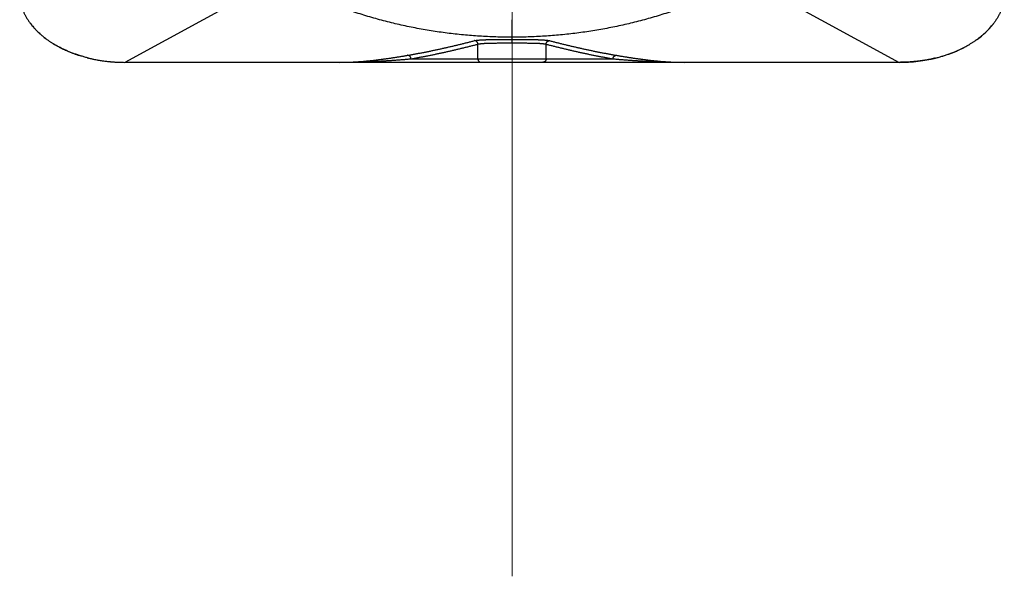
# Model space of a CAD drawing. Header units: millimetres. Extents: x 0 to 1300, y 0 to 891.
# Tile 40 of 141: x 174 to 201, y 450 to 466. Entities that reach past the tile are written whole.
import ezdxf

# ---------------------------------------------------------------- set-up
doc = ezdxf.new("R2010")
doc.units = ezdxf.units.MM
doc.header["$LTSCALE"] = 0.545669
doc.linetypes.add('CENTER', pattern=[50.8, 31.75, -6.35, 6.35, -6.35])
doc.layers.add('NoLayerName_001', color=7, linetype='Continuous')
doc.layers.add('NoLayerName_008', color=7, linetype='Continuous')

msp = doc.modelspace()

# ---------------------------------------------------------------- linework, layer by layer
at = {"layer": 'NoLayerName_001', "color": 4, "linetype": 'CENTER', "lineweight": 13}
msp.add_line((187.5, 450), (187.5, 596.5), dxfattribs=at)
at = {"layer": 'NoLayerName_001', "color": 60, "linetype": 'Continuous', "lineweight": 25}
for p, q in [((180.857821, 466.97430856), (176.49992881, 464.60000001)), ((194.142179, 466.97430856), (198.50007119, 464.60000001)), ((187.50000008, 465.15086846), (187.50000007, 465.81120781)), ((186.5294263, 464.7), (186.5294263, 465.11684753)), ((188.4705737, 464.7), (188.4705737, 465.11684753)), ((184.63047139, 464.7), (190.36952861, 464.7)), ((198.5, 464.6), (176.5, 464.6))]:
    msp.add_line(p, q, dxfattribs=at)
msp.add_lwpolyline([(198.50007119, 464.60000001), (198.6280304, 464.60183876), (198.90531554, 464.61843344), (199.17471593, 464.651349), (199.43575774, 464.69981634), (199.53235591, 464.72214758)], dxfattribs=at)
for start_param, end_param in [(2.3931024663, 2.6725906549), (1.9753953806, 2.2928945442), (1.5707963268, 1.9230209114)]:
    msp.add_ellipse((198.5, 466.6), major_axis=(-3, 0), ratio=0.6666666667, start_param=start_param, end_param=end_param, dxfattribs=at)
for points, knots in [([(187.5, 465.31279319), (187.423158, 465.3134119), (187.26944604, 465.31374594), (187.03892485, 465.31966918), (186.80847814, 465.32881339), (186.57817563, 465.34174682), (186.34808306, 465.35829552), (186.11826718, 465.37848415), (185.88879454, 465.40228524), (185.65972953, 465.42968152), (185.4311352, 465.46067262), (185.20307433, 465.49527976), (184.97560759, 465.53351979), (184.74879577, 465.57541077), (184.52269958, 465.62097044), (184.29737977, 465.67021665), (184.07289781, 465.72316704), (183.84931877, 465.77983823), (183.62671395, 465.84025308), (183.40515856, 465.90443372), (183.18472854, 465.97240206), (182.96549981, 466.04417998), (182.7475484, 466.11978956), (182.53095022, 466.19925203), (182.31578736, 466.2825896), (182.10214651, 466.36980575), (181.89011562, 466.46088115), (181.67979694, 466.55581264), (181.47126255, 466.6545413), (181.26469662, 466.75721279), (181.05986551, 466.86321033), (180.92532907, 466.93758998), (180.85782114, 466.97430883)], [0, 0, 0, 0, 0.2305334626, 0.4611164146, 0.691740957, 0.9223984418, 1.1530795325, 1.3837742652, 1.6144721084, 1.8451622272, 2.0758383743, 2.3065000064, 2.5371480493, 2.7677847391, 2.9984136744, 3.2290398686, 3.4596698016, 3.6903092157, 3.9209564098, 4.1516093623, 4.3822681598, 4.6129350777, 4.8436146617, 5.0743138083, 5.3050411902, 5.535792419, 5.7665490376, 5.9972931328, 6.2280081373, 6.4586789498, 6.6892920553, 6.9198356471, 6.9198356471, 6.9198356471, 6.9198356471]), ([(194.14217886, 466.97430883), (194.07467093, 466.93758997), (193.9401345, 466.86321031), (193.73530339, 466.75721277), (193.52873746, 466.65454127), (193.32020307, 466.55581262), (193.10988439, 466.46088114), (192.8978535, 466.36980574), (192.68421264, 466.2825896), (192.46904978, 466.19925203), (192.2524516, 466.11978956), (192.03450019, 466.04417998), (191.81527146, 465.97240206), (191.59484144, 465.90443372), (191.37328604, 465.84025308), (191.15068123, 465.77983823), (190.92710219, 465.72316704), (190.70262023, 465.67021665), (190.47730042, 465.62097044), (190.25120423, 465.57541077), (190.02439241, 465.53351979), (189.79692567, 465.49527976), (189.5688648, 465.46067262), (189.34027047, 465.42968152), (189.11120546, 465.40228524), (188.88173282, 465.37848415), (188.65191694, 465.35829551), (188.42182436, 465.34174681), (188.19152186, 465.32881338), (187.96107515, 465.31966917), (187.73055396, 465.31374593), (187.576842, 465.31341189), (187.5, 465.31279319)], [0, 0, 0, 0, 0.2305435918, 0.4611566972, 0.6918275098, 0.9225425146, 1.1532866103, 1.3840432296, 1.6147944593, 1.845521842, 2.0762209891, 2.3069005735, 2.5375674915, 2.7682262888, 2.998879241, 3.2295264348, 3.4601658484, 3.6907957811, 3.921421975, 4.1520509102, 4.3826876, 4.6133356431, 4.8439972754, 5.0746734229, 5.3053635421, 5.5360613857, 5.7667561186, 5.9974372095, 6.2280946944, 6.4587192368, 6.6893021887, 6.9198356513, 6.9198356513, 6.9198356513, 6.9198356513]), ([(201.48723567, 466.41641906), (201.48530909, 466.40385588), (201.48170766, 466.3786554), (201.47475325, 466.3410502), (201.46686752, 466.30351766), (201.45788683, 466.26609611), (201.44786036, 466.22879227), (201.43677997, 466.19162139), (201.42465296, 466.15459639), (201.41148249, 466.11773083), (201.39727282, 466.08103811), (201.3820279, 466.04453164), (201.36575179, 466.00822485), (201.34844848, 465.97213115), (201.33012206, 465.93626394), (201.31077637, 465.90063674), (201.29041607, 465.86526252), (201.26904288, 465.83015659), (201.24667035, 465.7953265), (201.22327843, 465.76080667), (201.19899771, 465.72651866), (201.18199049, 465.70413378), (201.17355038, 465.69282857)], [0, 0, 0, 0, 0.03813013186, 0.07635924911, 0.11470299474, 0.15317663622, 0.19179506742, 0.23057281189, 0.26952402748, 0.30866251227, 0.34800171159, 0.38755472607, 0.42733432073, 0.46735293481, 0.50762269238, 0.54815541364, 0.5889626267, 0.63005557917, 0.67144471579, 0.71313850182, 0.75514441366, 0.79746921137, 0.79746921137, 0.79746921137, 0.79746921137]), ([(201.17360555, 465.69278611), (201.16666808, 465.68387766), (201.15286594, 465.66591514), (201.13140186, 465.63943673), (201.10940276, 465.61312857), (201.08679783, 465.5870556), (201.06361351, 465.56120751), (201.0398499, 465.53559436), (201.01551426, 465.51022067), (200.9906119, 465.48509248), (200.96514864, 465.46021542), (200.93913019, 465.43559522), (200.91256226, 465.4112376), (200.88545059, 465.38714826), (200.85780089, 465.36333292), (200.82961888, 465.3397973), (200.80091029, 465.31654712), (200.77168084, 465.29358808), (200.74193625, 465.27092591), (200.71168224, 465.24856629), (200.68092449, 465.22651505), (200.64966893, 465.20477754), (200.61792055, 465.18336089), (200.5856886, 465.16226595), (200.55297039, 465.14151478), (200.51981609, 465.12104109), (200.49738613, 465.10779232), (200.48617295, 465.10109418)], [0, 0, 0, 0, 0.03387332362, 0.06795480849, 0.10224696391, 0.13675206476, 0.17147216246, 0.20640909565, 0.24156450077, 0.27693982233, 0.31253632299, 0.34835509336, 0.38439706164, 0.42066300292, 0.45715354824, 0.49386919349, 0.53081030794, 0.56797714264, 0.60536983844, 0.64298843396, 0.68083287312, 0.71890301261, 0.7571986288, 0.79571912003, 0.83446287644, 0.87342794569, 0.91261219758, 0.91261219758, 0.91261219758, 0.91261219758]), ([(184.53564949, 464.79985643), (184.56762844, 464.80540526), (184.63160911, 464.81637587), (184.72744746, 464.83359475), (184.82320782, 464.85125053), (184.9188763, 464.8694111), (185.01445727, 464.88803877), (185.10995021, 464.90712412), (185.20535588, 464.92665017), (185.30067474, 464.94660195), (185.39590728, 464.966964), (185.49105413, 464.98772086), (185.58611614, 465.00885768), (185.68109107, 465.03037567), (185.77597707, 465.0522756), (185.87077228, 465.07455847), (185.96547495, 465.09722488), (186.06008294, 465.12027691), (186.15459559, 465.14371106), (186.24900677, 465.16754466), (186.3433307, 465.19171727), (186.40611433, 465.20821171), (186.43751827, 465.21641144)], [0, 0, 0, 0, 0.097370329, 0.1947422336, 0.2921162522, 0.3894926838, 0.486871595, 0.5842528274, 0.6816360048, 0.7790205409, 0.8764056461, 0.9737903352, 1.0711736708, 1.1685554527, 1.2659356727, 1.3633143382, 1.4606914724, 1.5580671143, 1.6554413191, 1.7528141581, 1.8501857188, 1.9475561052, 1.9475561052, 1.9475561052, 1.9475561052]), ([(186.43751797, 465.21640559), (186.44617832, 465.21829956), (186.46342672, 465.22253257), (186.489815, 465.22622709), (186.5162347, 465.22946744), (186.54271313, 465.23214054), (186.56921583, 465.2344007), (186.59574316, 465.23633911), (186.6222906, 465.23802418), (186.64885479, 465.23948539), (186.67543024, 465.24076033), (186.7020122, 465.24188674), (186.7285977, 465.24289233), (186.75518579, 465.24378689), (186.78177611, 465.24458364), (186.80836843, 465.24529467), (186.83496247, 465.24593318), (186.86155802, 465.24650859), (186.88815498, 465.24702414), (186.91475319, 465.24748422), (186.95021914, 465.24802914), (186.99455393, 465.24859215), (187.04775792, 465.24911226), (187.10983075, 465.24957465), (187.18963876, 465.25000916), (187.29604869, 465.25038739), (187.40245823, 465.25056213), (187.47339767, 465.25056906), (187.5, 465.25057937)], [0, 0, 0, 0, 0.0265950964, 0.0532294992, 0.0798583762, 0.1064629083, 0.1330581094, 0.1596543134, 0.1862551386, 0.2128597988, 0.2394664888, 0.2660726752, 0.2926769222, 0.3192797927, 0.3458818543, 0.3724835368, 0.3990851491, 0.4256868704, 0.4522887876, 0.4788909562, 0.5054934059, 0.5586991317, 0.6119057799, 0.6651128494, 0.7449226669, 0.8513331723, 0.9843444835, 1.0641514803, 1.0641514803, 1.0641514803, 1.0641514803]), ([(186.52944803, 465.11684754), (186.52932044, 465.11927463), (186.52919459, 465.12415487), (186.52821892, 465.13143936), (186.52678646, 465.13868357), (186.52482116, 465.14584059), (186.52235684, 465.1528679), (186.51939755, 465.15972174), (186.51595523, 465.1663586), (186.51203959, 465.17273487), (186.50766074, 465.17880671), (186.50282908, 465.18453048), (186.49755615, 465.18985803), (186.49188524, 465.19476689), (186.48586124, 465.19923743), (186.47952864, 465.20324871), (186.47293202, 465.20678052), (186.46611563, 465.20981012), (186.45912452, 465.21232349), (186.45200046, 465.21427377), (186.44479708, 465.21573497), (186.4399325, 465.21613525), (186.43751797, 465.21640559)], [0, 0, 0, 0, 0.00729132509, 0.01463194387, 0.0220152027, 0.02943307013, 0.03687696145, 0.0443385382, 0.05181049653, 0.05928735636, 0.06676625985, 0.07424778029, 0.08173573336, 0.08923041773, 0.09672746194, 0.10421983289, 0.1116988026, 0.11915490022, 0.12657886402, 0.13396261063, 0.14130023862, 0.14858907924, 0.14858907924, 0.14858907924, 0.14858907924]), ([(187.5, 465.25057937), (187.55320454, 465.25053458), (187.64187904, 465.25053245), (187.76602372, 465.25019106), (187.85469904, 465.24978786), (187.9256395, 465.2493241), (187.97884434, 465.24886956), (188.02318029, 465.24837489), (188.0586475, 465.24789292), (188.08524683, 465.24748421), (188.11184505, 465.24702411), (188.13844201, 465.24650852), (188.16503756, 465.24593308), (188.19163159, 465.24529452), (188.21822391, 465.24458344), (188.24481423, 465.24378664), (188.27140231, 465.24289202), (188.29798782, 465.24188638), (188.32456979, 465.24075992), (188.35114524, 465.23948494), (188.37770942, 465.23802369), (188.40425686, 465.23633857), (188.43078416, 465.23440011), (188.45728685, 465.23213992), (188.4837653, 465.22946697), (188.51018507, 465.22622704), (188.53657354, 465.22253341), (188.55382176, 465.21829949), (188.56248205, 465.21640526)], [0, 0, 0, 0, 0.1596136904, 0.2660232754, 0.372435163, 0.4256421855, 0.478849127, 0.5320553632, 0.5586581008, 0.5852605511, 0.6118627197, 0.6384646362, 0.665066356, 0.6916679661, 0.7182696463, 0.7448717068, 0.7714745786, 0.7980788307, 0.8246850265, 0.8512917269, 0.877896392, 0.9044972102, 0.9310933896, 0.9576885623, 0.9842930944, 1.010922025, 1.0375564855, 1.0641515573, 1.0641515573, 1.0641515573, 1.0641515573]), ([(188.4705737, 465.11684753), (188.47070118, 465.11927438), (188.47082684, 465.12415413), (188.471802, 465.13143791), (188.47323383, 465.13868144), (188.47519838, 465.14583785), (188.47766181, 465.1528646), (188.48062011, 465.15971798), (188.48406135, 465.16635448), (188.48797581, 465.17273052), (188.49235339, 465.17880227), (188.49718371, 465.18452611), (188.50245524, 465.18985391), (188.50812471, 465.1947632), (188.51414724, 465.19923435), (188.52047839, 465.2032464), (188.52707358, 465.20677915), (188.53388859, 465.20980986), (188.5408784, 465.21232451), (188.54800126, 465.21427622), (188.55520354, 465.21573899), (188.56006752, 465.21614047), (188.56248173, 465.21641139)], [0, 0, 0, 0, 0.00729058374, 0.01463043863, 0.0220129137, 0.02942998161, 0.03687306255, 0.04433382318, 0.0518049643, 0.05928100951, 0.06675910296, 0.07423981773, 0.08172696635, 0.08922084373, 0.09671707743, 0.1042086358, 0.11168679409, 0.1191420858, 0.12656525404, 0.13394822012, 0.14128508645, 0.14857318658, 0.14857318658, 0.14857318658, 0.14857318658]), ([(188.56248173, 465.21641139), (188.59388567, 465.20821163), (188.65666928, 465.19171714), (188.7509932, 465.16754449), (188.84540437, 465.14371087), (188.93991702, 465.12027673), (189.03452503, 465.09722472), (189.1292277, 465.07455834), (189.22402292, 465.0522755), (189.31890892, 465.03037561), (189.41388387, 465.00885766), (189.50894589, 464.98772087), (189.60409274, 464.96696403), (189.69932529, 464.94660199), (189.79464414, 464.9266502), (189.89004981, 464.90712415), (189.98554275, 464.88803879), (190.08112371, 464.86941111), (190.17679219, 464.85125052), (190.27255254, 464.83359472), (190.36839089, 464.81637583), (190.43237157, 464.80540521), (190.46435051, 464.79985638)], [0, 0, 0, 0, 0.097370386, 0.1947419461, 0.2921147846, 0.3894889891, 0.486864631, 0.5842417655, 0.6816204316, 0.7790006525, 0.8763824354, 0.9737657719, 1.0711504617, 1.1685355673, 1.2659201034, 1.3633032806, 1.4606845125, 1.5580634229, 1.6554398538, 1.7528138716, 1.8501857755, 1.9475561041, 1.9475561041, 1.9475561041, 1.9475561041]), ([(184.63047139, 464.7), (184.66240209, 464.70555519), (184.72628643, 464.71653818), (184.82197957, 464.73377769), (184.91759432, 464.75145516), (185.01311677, 464.76963854), (185.10855128, 464.78828991), (185.20389733, 464.8073997), (185.29915573, 464.82695077), (185.3943269, 464.84692799), (185.48941137, 464.86731573), (185.58440977, 464.88809837), (185.67932301, 464.90926092), (185.77414915, 464.93080341), (185.86888666, 464.95272543), (185.96353402, 464.97502681), (186.05808985, 464.99770697), (186.15255234, 465.02076678), (186.24692113, 465.04420168), (186.34119056, 465.06802735), (186.43537474, 465.09218397), (186.49806792, 465.10865712), (186.5294263, 465.11684753)], [0, 0, 0, 0, 0.0972310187, 0.1944636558, 0.2916984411, 0.3889356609, 0.4861753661, 0.5834173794, 0.6806613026, 0.7779065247, 0.8751522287, 0.9723973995, 1.0696410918, 1.1668831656, 1.2641236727, 1.3613626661, 1.4586001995, 1.5558363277, 1.6530711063, 1.7503045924, 1.8475368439, 1.9447679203, 1.9447679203, 1.9447679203, 1.9447679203]), ([(186.5294263, 465.11684753), (186.5373022, 465.11874022), (186.55297479, 465.12297), (186.57704857, 465.12666678), (186.60115734, 465.12990539), (186.62533043, 465.13257652), (186.64953006, 465.13483329), (186.6737566, 465.13676744), (186.69800511, 465.13844824), (186.72227194, 465.13990484), (186.74655113, 465.14117472), (186.77083748, 465.14229529), (186.7951277, 465.1432947), (186.81942072, 465.14418282), (186.84371616, 465.14497294), (186.86801375, 465.14567724), (186.8923132, 465.14630894), (186.91661427, 465.14687776), (186.94091687, 465.14738696), (186.96522082, 465.14784093), (186.98952596, 465.14824375), (187.02193438, 465.1487182), (187.06244698, 465.14920427), (187.11916672, 465.14972315), (187.19209299, 465.15019643), (187.28932733, 465.15061754), (187.39466394, 465.15084767), (187.46758891, 465.15085142), (187.5, 465.15086846)], [0, 0, 0, 0, 0.02430037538, 0.04864390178, 0.07298164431, 0.09729255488, 0.1215931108, 0.14589467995, 0.17020130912, 0.19451215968, 0.21882527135, 0.24313788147, 0.26744836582, 0.29175732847, 0.31606539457, 0.34037303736, 0.36468059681, 0.38898827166, 0.41329615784, 0.43760431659, 0.46191278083, 0.48622155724, 0.53483993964, 0.58345909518, 0.65638773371, 0.75362310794, 0.87516467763, 0.97239796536, 0.97239796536, 0.97239796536, 0.97239796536]), ([(187.5, 465.15086846), (187.54861657, 465.1508264), (187.62964444, 465.15082785), (187.73498084, 465.15051972), (187.8160097, 465.15014387), (187.88083327, 465.14972317), (187.93755301, 465.1492043), (187.97806561, 465.14871823), (188.01047403, 465.14824378), (188.03477918, 465.14784096), (188.05908312, 465.14738699), (188.08338572, 465.14687778), (188.10768679, 465.14630894), (188.13198623, 465.14567723), (188.15628383, 465.14497291), (188.18057926, 465.14418277), (188.20487228, 465.14329461), (188.2291625, 465.14229517), (188.25344886, 465.14117455), (188.27772805, 465.13990462), (188.30199488, 465.13844796), (188.32624337, 465.13676711), (188.35046989, 465.13483291), (188.3746695, 465.13257612), (188.39884261, 465.12990511), (188.42295145, 465.12666683), (188.44702538, 465.12297073), (188.46269784, 465.11874037), (188.4705737, 465.11684753)], [0, 0, 0, 0, 0.14584975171, 0.24308342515, 0.31601022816, 0.38893886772, 0.43755802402, 0.48617640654, 0.5104851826, 0.53479364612, 0.55910180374, 0.5834096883, 0.60771736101, 0.63202491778, 0.65633255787, 0.68064062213, 0.70494958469, 0.72926007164, 0.7535726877, 0.77788580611, 0.80219665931, 0.82650328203, 0.85080483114, 0.87510536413, 0.89941627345, 0.92375405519, 0.94809762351, 0.97239797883, 0.97239797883, 0.97239797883, 0.97239797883]), ([(188.4705737, 465.11684753), (188.50193207, 465.10865707), (188.56462522, 465.09218382), (188.65880938, 465.06802712), (188.7530788, 465.04420139), (188.84744759, 465.02076649), (188.94191008, 464.99770671), (189.03646592, 464.97502659), (189.1311133, 464.95272526), (189.22585082, 464.93080331), (189.32067698, 464.90926088), (189.41559023, 464.88809839), (189.51058864, 464.86731579), (189.60567312, 464.84692808), (189.7008443, 464.82695087), (189.79610269, 464.8073998), (189.89144875, 464.78829), (189.98688325, 464.76963862), (190.08240569, 464.75145523), (190.17802044, 464.73377773), (190.27371358, 464.7165382), (190.33759791, 464.70555519), (190.36952861, 464.7)], [0, 0, 0, 0, 0.0972310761, 0.1944633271, 0.2916968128, 0.3889315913, 0.4861677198, 0.5834052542, 0.6806442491, 0.777884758, 0.8751268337, 0.9723705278, 1.0696156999, 1.1668614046, 1.2641066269, 1.3613505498, 1.4585925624, 1.5558322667, 1.6530694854, 1.7503042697, 1.847536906, 1.9447679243, 1.9447679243, 1.9447679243, 1.9447679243]), ([(199.53230218, 464.72215389), (199.54971899, 464.7265279), (199.58453027, 464.73508783), (199.63638334, 464.74892758), (199.68785977, 464.76333025), (199.73891517, 464.778399), (199.78954053, 464.79409716), (199.83971772, 464.81042535), (199.88943107, 464.82737427), (199.93866426, 464.84493727), (199.98740117, 464.863107), (200.03562558, 464.88187628), (200.08332133, 464.90123789), (200.13047223, 464.92118465), (200.17706213, 464.9417093), (200.22307476, 464.96280479), (200.26849427, 464.98446334), (200.31330322, 465.00667991), (200.35749013, 465.02943924), (200.40102148, 465.05276395), (200.44394513, 465.07653662), (200.47208214, 465.09300597), (200.48615137, 465.10112954)], [0, 0, 0, 0, 0.0538729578, 0.1075414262, 0.1609963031, 0.2142296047, 0.2672338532, 0.3200016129, 0.3725255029, 0.4247982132, 0.4768125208, 0.5285613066, 0.5800375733, 0.6312344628, 0.6821452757, 0.7327634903, 0.7830827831, 0.8330970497, 0.8828004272, 0.9321873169, 0.9812524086, 1.0299907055, 1.0299907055, 1.0299907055, 1.0299907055]), ([(182.60303185, 464.6), (182.63544033, 464.6002238), (182.70026358, 464.60034981), (182.79748084, 464.60246865), (182.89467047, 464.60567319), (182.99181368, 464.61012113), (183.08889483, 464.61570196), (183.18590332, 464.6223771), (183.28283448, 464.63008758), (183.37968745, 464.63877997), (183.47646174, 464.64839942), (183.57315685, 464.65889149), (183.6697723, 464.67020163), (183.76630759, 464.68227534), (183.86276224, 464.69505807), (183.95913574, 464.70849539), (184.05542764, 464.72253253), (184.1516373, 464.73711589), (184.24776479, 464.7521876), (184.3438075, 464.76770572), (184.43977286, 464.78356888), (184.50368942, 464.79445648), (184.53564958, 464.79986031)], [0, 0, 0, 0, 0.0972277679, 0.1944638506, 0.2917061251, 0.3889503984, 0.4861905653, 0.5834243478, 0.6806580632, 0.777897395, 0.8751463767, 0.9724074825, 1.0696817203, 1.1669687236, 1.2642668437, 1.3615732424, 1.4588839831, 1.5561941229, 1.653497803, 1.7507883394, 1.8480583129, 1.9452996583, 1.9452996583, 1.9452996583, 1.9452996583]), ([(182.60303185, 464.6), (182.63687026, 464.6001039), (182.70454834, 464.60016169), (182.80606185, 464.60114854), (182.90756974, 464.60265011), (183.00906832, 464.60474603), (183.11055435, 464.60739136), (183.2120253, 464.61057437), (183.31347957, 464.61427257), (183.4149162, 464.61846604), (183.51633434, 464.62313417), (183.61773316, 464.62825653), (183.71911181, 464.63381266), (183.82046942, 464.63978211), (183.92180517, 464.64614438), (184.02311818, 464.65287909), (184.12440765, 464.65996556), (184.22567265, 464.66738407), (184.32691256, 464.67511147), (184.42812569, 464.6831373), (184.52931436, 464.69140379), (184.59675147, 464.69715466), (184.63047139, 464.7)], [0, 0, 0, 0, 0.1015157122, 0.2030330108, 0.3045517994, 0.4060716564, 0.5075918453, 0.6091119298, 0.7106328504, 0.8121555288, 0.9136805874, 1.0152083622, 1.1167389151, 1.2182720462, 1.3198073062, 1.4213440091, 1.5228812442, 1.6244178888, 1.7259526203, 1.8274839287, 1.9290101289, 2.0305293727, 2.0305293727, 2.0305293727, 2.0305293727]), ([(184.63047145, 464.7), (184.63035231, 464.70247824), (184.6302491, 464.7074623), (184.62927254, 464.71490527), (184.6278191, 464.72230886), (184.62580915, 464.72962278), (184.62327793, 464.73680078), (184.6202295, 464.74379548), (184.6166762, 464.75055969), (184.61262799, 464.75704613), (184.60809527, 464.76320723), (184.60308876, 464.76899569), (184.59762048, 464.77435891), (184.59173803, 464.77927368), (184.58549096, 464.78372033), (184.57892833, 464.78767762), (184.57209932, 464.79112514), (184.56505278, 464.79403974), (184.55783812, 464.79640749), (184.55050248, 464.79817969), (184.54310101, 464.79943549), (184.53812232, 464.79966648), (184.53564949, 464.79985643)], [0, 0, 0, 0, 0.00744331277, 0.01494080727, 0.02248465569, 0.0300655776, 0.03767377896, 0.04529986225, 0.05293572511, 0.06057546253, 0.06821628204, 0.07585943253, 0.0835100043, 0.09116905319, 0.09883211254, 0.10649154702, 0.1141376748, 0.12175986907, 0.12934765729, 0.13689183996, 0.14438565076, 0.15182597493, 0.15182597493, 0.15182597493, 0.15182597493]), ([(186.5294263, 464.7), (186.52952456, 464.69747769), (186.52958048, 464.69240433), (186.53051933, 464.68481994), (186.53195446, 464.67727095), (186.53396933, 464.6698111), (186.53652775, 464.66249107), (186.53962605, 464.65536242), (186.54325194, 464.64847658), (186.54739561, 464.6418851), (186.55204687, 464.63563985), (186.55719507, 464.62979237), (186.56282817, 464.62440045), (186.56889364, 464.61948775), (186.57533671, 464.61507344), (186.5821032, 464.61117854), (186.58913885, 464.60782322), (186.59638964, 464.60503052), (186.60380131, 464.60281381), (186.61132079, 464.60122304), (186.61889107, 464.6001739), (186.62396302, 464.60011024), (186.62648367, 464.6)], [0, 0, 0, 0, 0.00757267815, 0.01520551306, 0.02288897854, 0.03061206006, 0.03836333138, 0.04613199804, 0.05390893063, 0.0616877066, 0.06946567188, 0.07724502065, 0.08503261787, 0.09283087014, 0.10063560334, 0.10843874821, 0.11622964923, 0.12399634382, 0.1317268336, 0.13941037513, 0.14703881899, 0.15460802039, 0.15460802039, 0.15460802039, 0.15460802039]), ([(188.4705737, 464.7), (188.47047544, 464.69747769), (188.47041952, 464.69240433), (188.46948067, 464.68481994), (188.46804554, 464.67727095), (188.46603067, 464.6698111), (188.46347225, 464.66249107), (188.46037396, 464.65536242), (188.45674806, 464.64847658), (188.45260439, 464.6418851), (188.44795314, 464.63563985), (188.44280494, 464.62979238), (188.43717184, 464.62440045), (188.43110636, 464.61948775), (188.42466329, 464.61507344), (188.4178968, 464.61117855), (188.41086115, 464.60782322), (188.40361036, 464.60503052), (188.39619869, 464.60281381), (188.38867921, 464.60122305), (188.38110893, 464.6001739), (188.37603698, 464.60011024), (188.37351633, 464.6)], [0, 0, 0, 0, 0.00757267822, 0.01520551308, 0.02288897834, 0.03061205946, 0.0383633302, 0.04613199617, 0.053908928, 0.06168770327, 0.06946566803, 0.07724501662, 0.08503261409, 0.09283086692, 0.10063560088, 0.1084387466, 0.1162296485, 0.12399634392, 0.13172683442, 0.13941037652, 0.14703882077, 0.15460802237, 0.15460802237, 0.15460802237, 0.15460802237]), ([(190.36952861, 464.7), (190.40324498, 464.69715342), (190.47067234, 464.69140217), (190.57184265, 464.68312401), (190.67303307, 464.67508421), (190.77425036, 464.66734202), (190.87549722, 464.65991115), (190.97677598, 464.65281798), (191.07808646, 464.64608176), (191.17942677, 464.63972205), (191.28079453, 464.63375841), (191.38218735, 464.62821041), (191.48360284, 464.62309761), (191.5850386, 464.61843959), (191.68649224, 464.61425587), (191.78796138, 464.61056615), (191.88944362, 464.6073895), (191.99093657, 464.60474737), (192.09243783, 464.60265227), (192.19394507, 464.60115013), (192.29545569, 464.60016208), (192.36313121, 464.60010408), (192.39696815, 464.6)], [0, 0, 0, 0, 0.1015089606, 0.2030163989, 0.3045247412, 0.4060366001, 0.5075547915, 0.6090817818, 0.7106165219, 0.8121566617, 0.9137000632, 1.0152448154, 1.1167892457, 1.2183319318, 1.3198717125, 1.4214076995, 1.522939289, 1.6244661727, 1.72598835, 1.827506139, 1.9290201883, 2.0305314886, 2.0305314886, 2.0305314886, 2.0305314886]), ([(190.36952885, 464.7), (190.3696479, 464.7024783), (190.36975094, 464.70746247), (190.37072727, 464.71490563), (190.37218051, 464.72230943), (190.37419029, 464.72962357), (190.37672135, 464.73680181), (190.37976965, 464.74379674), (190.38332286, 464.7505612), (190.38737099, 464.75704788), (190.39190367, 464.76320923), (190.39691016, 464.76899793), (190.40237845, 464.77436138), (190.40826094, 464.77927637), (190.41450808, 464.78372322), (190.42107078, 464.78768071), (190.4278999, 464.7911284), (190.43494655, 464.79404316), (190.44216135, 464.79641105), (190.44949713, 464.79818337), (190.45689875, 464.79943926), (190.46187755, 464.79967028), (190.46435042, 464.79986026)], [0, 0, 0, 0, 0.00744347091, 0.01494112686, 0.02248513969, 0.03006622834, 0.0376745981, 0.04530085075, 0.05293688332, 0.06057679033, 0.06821777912, 0.07586109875, 0.08351184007, 0.09117105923, 0.09883428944, 0.10649389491, 0.11414019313, 0.12176255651, 0.12935051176, 0.13689485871, 0.14438883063, 0.15182931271, 0.15182931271, 0.15182931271, 0.15182931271]), ([(190.46435042, 464.79986026), (190.49629472, 464.79445809), (190.56016764, 464.7835771), (190.6560544, 464.7677183), (190.75200072, 464.75220616), (190.84803311, 464.73714029), (190.94416777, 464.72256215), (191.04041826, 464.70852993), (191.13678824, 464.6950965), (191.23327287, 464.682316), (191.3298638, 464.67024305), (191.42655261, 464.65893232), (191.52333085, 464.64843844), (191.62019011, 464.63881611), (191.71712195, 464.6301199), (191.81411796, 464.62240477), (191.9111697, 464.61572431), (192.00826876, 464.61013728), (192.10540664, 464.60568311), (192.20257519, 464.60247335), (192.299765, 464.60035055), (192.36456887, 464.60022424), (192.39696815, 464.6)], [0, 0, 0, 0, 0.0971936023, 0.1943789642, 0.2915670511, 0.3887694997, 0.4859987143, 0.5832667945, 0.6805716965, 0.7779018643, 0.8752466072, 0.972596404, 1.069942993, 1.1672794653, 1.2646003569, 1.3619017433, 1.4591813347, 1.5564385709, 1.6536747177, 1.7508929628, 1.848098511, 1.9452986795, 1.9452986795, 1.9452986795, 1.9452986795]), ([(199.53230239, 464.72213458), (199.51022271, 464.71694224), (199.46603142, 464.70626618), (199.39923684, 464.69184223), (199.33198125, 464.67832448), (199.26426054, 464.66589416), (199.19612385, 464.65450882), (199.12760599, 464.6441863), (199.05874561, 464.63492821), (198.98958035, 464.62674045), (198.92014811, 464.61962804), (198.85048671, 464.61359522), (198.780634, 464.60865034), (198.71062789, 464.60478595), (198.64050597, 464.60205386), (198.57030701, 464.60028438), (198.52348221, 464.60018486), (198.50006776, 464.6)], [0, 0, 0, 0, 0.0680459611, 0.1363812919, 0.2049865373, 0.2738418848, 0.3429272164, 0.4122221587, 0.4817061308, 0.5513583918, 0.6211580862, 0.6910842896, 0.7611160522, 0.8312324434, 0.9014125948, 0.9716357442, 1.0418812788, 1.0418812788, 1.0418812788, 1.0418812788])]:
    msp.add_open_spline(points, degree=3, knots=knots, dxfattribs=at)
at = {"layer": 'NoLayerName_008', "color": 60, "linetype": 'Continuous', "lineweight": 25}
msp.add_lwpolyline([(175.46764409, 464.72214758), (175.56424226, 464.69981634), (175.82528408, 464.651349), (176.09468447, 464.61843344), (176.3719696, 464.60183876), (176.49992881, 464.60000001)], dxfattribs=at)
for centre, radius, start, end in [((175.32332783, 466.83671984), 1.88391333, 215.936504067, 219.101758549), ((175.39690788, 466.8960507), 1.97843342, 219.091201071, 220.923089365), ((175.4450259, 466.93764818), 2.04203913, 220.920595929, 222.266132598), ((175.50455171, 466.99212662), 2.12273081, 222.273691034, 224.773233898), ((175.59202634, 467.0792388), 2.24618239, 224.779159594, 227.882568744), ((175.6758258, 467.17148742), 2.37081014, 227.875479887, 230.179276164), ((175.7563856, 467.26848986), 2.49690255, 230.184899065, 233.140051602), ((175.9997669, 467.62636418), 2.92997766, 238.219739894, 240.172017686), ((176.04637597, 467.70692665), 3.02305069, 240.165140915, 240.802599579), ((176.08707316, 467.78027572), 3.10693325, 240.807297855, 242.480764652), ((176.14760963, 467.89669502), 3.23815104, 242.482604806, 244.445040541), ((176.21289743, 468.03356926), 3.38979877, 244.447466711, 246.774197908), ((176.26751152, 468.160176), 3.52768242, 246.769975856, 248.519833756), ((176.31609573, 468.28433085), 3.66100455, 248.523795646, 251.000296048), ((176.35315582, 468.39083562), 3.77377239, 250.994723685, 252.465731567), ((176.42064623, 468.62735665), 4.01979095, 255.713294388, 256.286816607), ((176.42687391, 468.65273904), 4.04592615, 256.286349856, 256.430650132), ((176.43593199, 468.69065885), 4.08491272, 256.431934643, 257.387257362), ((176.45255101, 468.76526913), 4.16135145, 257.388275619, 258.711654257), ((176.46677208, 468.83614996), 4.23364478, 258.710689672, 259.748312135), ((176.47622547, 468.88825113), 4.28659663, 259.747912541, 260.633092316), ((176.48380664, 468.93428296), 4.33324857, 260.633249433, 261.653199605), ((176.48869378, 468.96723202), 4.36655805, 261.652512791, 262.170665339), ((176.49244396, 468.99474077), 4.39432123, 262.171083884, 263.125315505), ((176.49610528, 469.02506865), 4.42486932, 263.12525331, 264.111857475), ((176.49879914, 469.05128408), 4.45122279, 264.111982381, 265.387115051), ((176.49982937, 469.06354505), 4.4635269, 265.386590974, 265.622290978), ((176.50027389, 469.06948351), 4.46948196, 265.622420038, 266.529953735), ((176.50053937, 469.07375542), 4.47376211, 266.529871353, 267.565319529), ((176.50013312, 469.06204975), 4.46204975, 267.564146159, 269.998290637)]:
    msp.add_arc(centre, radius, start, end, dxfattribs=at)
for points, knots in [([(173.51276433, 466.41641906), (173.51469091, 466.40385588), (173.51829234, 466.3786554), (173.52524675, 466.3410502), (173.53313248, 466.30351766), (173.54211317, 466.26609611), (173.55213964, 466.22879227), (173.56322003, 466.19162139), (173.57534704, 466.15459639), (173.58851751, 466.11773083), (173.60272718, 466.08103811), (173.6179721, 466.04453164), (173.63424821, 466.00822485), (173.65155152, 465.97213115), (173.66987794, 465.93626394), (173.68922363, 465.90063674), (173.70958393, 465.86526252), (173.73095712, 465.83015659), (173.75332965, 465.7953265), (173.77672157, 465.76080667), (173.80100229, 465.72651866), (173.81800951, 465.70413378), (173.82644962, 465.69282857)], [0, 0, 0, 0, 0.03813013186, 0.07635924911, 0.11470299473, 0.15317663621, 0.19179506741, 0.23057281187, 0.26952402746, 0.30866251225, 0.34800171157, 0.38755472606, 0.42733432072, 0.46735293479, 0.50762269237, 0.54815541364, 0.5889626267, 0.63005557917, 0.6714447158, 0.71313850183, 0.75514441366, 0.79746921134, 0.79746921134, 0.79746921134, 0.79746921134]), ([(173.82639445, 465.69278611), (173.83333192, 465.68387766), (173.84713406, 465.66591514), (173.86859814, 465.63943673), (173.89059724, 465.61312857), (173.91320217, 465.5870556), (173.93638649, 465.56120751), (173.9601501, 465.53559436), (173.98448574, 465.51022067), (174.0093881, 465.48509248), (174.03485136, 465.46021542), (174.06086981, 465.43559522), (174.08743774, 465.4112376), (174.11454941, 465.38714826), (174.14219911, 465.36333292), (174.17038112, 465.3397973), (174.19908971, 465.31654712), (174.22831916, 465.29358808), (174.25806375, 465.27092591), (174.28831776, 465.24856629), (174.31907551, 465.22651505), (174.35033107, 465.20477754), (174.38207945, 465.18336089), (174.4143114, 465.16226595), (174.44702961, 465.14151478), (174.48018391, 465.12104109), (174.50261387, 465.10779232), (174.51382705, 465.10109418)], [0, 0, 0, 0, 0.03387332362, 0.06795480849, 0.10224696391, 0.13675206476, 0.17147216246, 0.20640909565, 0.24156450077, 0.27693982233, 0.31253632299, 0.34835509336, 0.38439706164, 0.42066300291, 0.45715354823, 0.49386919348, 0.53081030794, 0.56797714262, 0.60536983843, 0.64298843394, 0.68083287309, 0.71890301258, 0.75719862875, 0.79571911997, 0.83446287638, 0.87342794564, 0.91261219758, 0.91261219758, 0.91261219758, 0.91261219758]), ([(175.46769782, 464.72215389), (175.45028101, 464.7265279), (175.41546973, 464.73508783), (175.36361666, 464.74892758), (175.31214023, 464.76333025), (175.26108483, 464.778399), (175.21045947, 464.79409716), (175.16028228, 464.81042535), (175.11056893, 464.82737427), (175.06133574, 464.84493727), (175.01259883, 464.863107), (174.96437442, 464.88187628), (174.91667867, 464.90123789), (174.86952777, 464.92118465), (174.82293787, 464.9417093), (174.77692524, 464.96280479), (174.73150573, 464.98446334), (174.68669678, 465.00667991), (174.64250987, 465.02943924), (174.59897852, 465.05276395), (174.55605487, 465.07653662), (174.52791786, 465.09300597), (174.51384863, 465.10112954)], [0, 0, 0, 0, 0.0538729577, 0.1075414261, 0.160996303, 0.2142296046, 0.2672338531, 0.3200016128, 0.3725255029, 0.4247982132, 0.4768125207, 0.5285613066, 0.5800375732, 0.6312344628, 0.6821452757, 0.7327634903, 0.783082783, 0.8330970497, 0.8828004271, 0.9321873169, 0.9812524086, 1.0299907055, 1.0299907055, 1.0299907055, 1.0299907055]), ([(175.46769761, 464.72213458), (175.48977728, 464.71694224), (175.53396858, 464.70626618), (175.60076316, 464.69184223), (175.66801875, 464.67832448), (175.73573946, 464.66589416), (175.80387615, 464.65450882), (175.87239401, 464.6441863), (175.94125439, 464.63492821), (176.01041965, 464.62674045), (176.07985189, 464.61962804), (176.14951329, 464.61359522), (176.219366, 464.60865034), (176.28937211, 464.60478595), (176.35949403, 464.60205386), (176.42969299, 464.60028438), (176.47651779, 464.60018486), (176.49993224, 464.6)], [0, 0, 0, 0, 0.0680459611, 0.1363812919, 0.2049865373, 0.2738418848, 0.3429272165, 0.4122221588, 0.4817061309, 0.5513583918, 0.6211580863, 0.6910842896, 0.7611160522, 0.8312324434, 0.9014125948, 0.9716357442, 1.0418812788, 1.0418812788, 1.0418812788, 1.0418812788])]:
    msp.add_open_spline(points, degree=3, knots=knots, dxfattribs=at)

doc.saveas('drawing.dxf')
